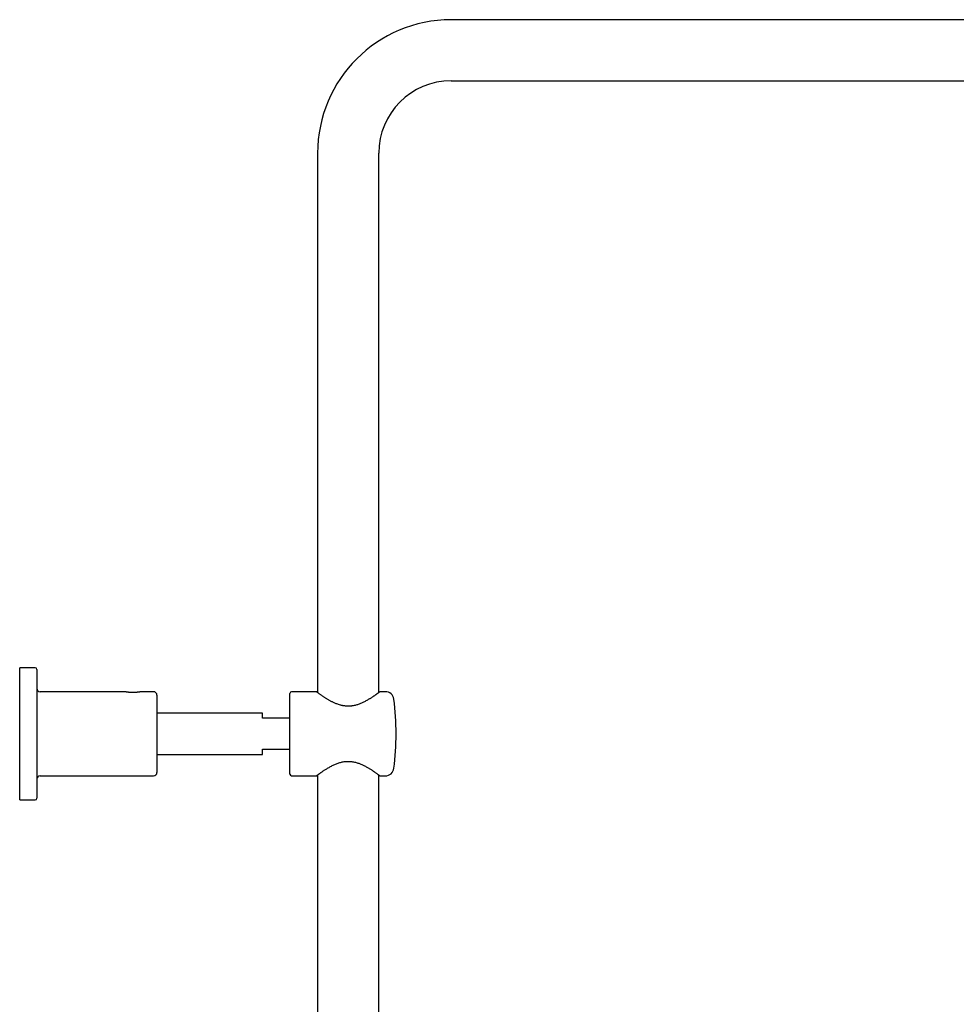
# Model space of a CAD drawing. Header units: millimetres. Extents: x 8 to 1577, y 12 to 2534.
# Tile 124 of 128: x 1031 to 1304, y 2247 to 2534. Entities that reach past the tile are written whole.
import ezdxf

# ---------------------------------------------------------------- set-up
doc = ezdxf.new("R2010")
doc.units = ezdxf.units.MM

msp = doc.modelspace()

# ---------------------------------------------------------------- linework, layer by layer
at = {"color": 7, "linetype": 'Continuous', "lineweight": 30}
for p, q in [((1446.81, 2533.9), (1156.81, 2533.9)), ((1156.81, 2516.1), (1446.81, 2516.1)), ((1117.91, 2495), (1117.91, 2337.88)), ((1135.71, 2337.88), (1135.71, 2495)), ((1035.61, 2345.14), (1031.11, 2345.14)), ((1031.11, 2306.64), (1031.11, 2345.14)), ((1036.11, 2344.64), (1036.11, 2307.14)), ((1061.75, 2338.14), (1037.11, 2338.14)), ((1070.11, 2338.14), (1066.48, 2338.14)), ((1109.81, 2314.14), (1109.81, 2337.64)), ((1117.57, 2338.14), (1110.31, 2338.14)), ((1137.63, 2338.14), (1136.06, 2338.14)), ((1071.11, 2337.14), (1071.11, 2314.64)), ((1101.81, 2331.89), (1071.11, 2331.89)), ((1101.81, 2330.39), (1101.81, 2331.89)), ((1109.81, 2330.39), (1101.81, 2330.39)), ((1101.81, 2319.89), (1101.81, 2321.39)), ((1101.81, 2321.39), (1109.81, 2321.39)), ((1071.11, 2319.89), (1101.81, 2319.89)), ((1037.11, 2313.64), (1070.11, 2313.64)), ((1110.31, 2313.64), (1117.57, 2313.64)), ((1117.91, 2313.9), (1117.91, 1959.95)), ((1135.71, 1959.81), (1135.71, 2313.9)), ((1136.06, 2313.64), (1137.63, 2313.64)), ((1031.11, 2306.64), (1035.61, 2306.64))]:
    msp.add_line(p, q, dxfattribs=at)
for centre, radius, start, end in [((1156.81, 2495), 38.9, 90, 180), ((1156.81, 2495), 21.1, 90, 180), ((1035.61, 2344.64), 0.5, 0, 90), ((1037.11, 2339.14), 1, 180, 270), ((1070.11, 2337.14), 1, 0, 90), ((1110.31, 2337.64), 0.5, 90, 180), ((1137.63, 2335.64), 2.5, 7.2273, 90), ((1060.75, 2325.89), 80, 0, 7.2273), ((1060.75, 2325.89), 80, 352.7727, 0), ((1070.11, 2314.64), 1, 270, 0), ((1137.63, 2316.14), 2.5, 270, 352.7727), ((1037.11, 2312.64), 1, 90, 180), ((1110.31, 2314.14), 0.5, 180, 270), ((1035.61, 2307.14), 0.5, 270, 0)]:
    msp.add_arc(centre, radius, start, end, dxfattribs=at)
for points, knots in [([(1066.48, 2338.14), (1066.48, 2338.14), (1066.47, 2338.14), (1066.42, 2338.12), (1066.33, 2338.11), (1066.2, 2338.08), (1066.03, 2338.05), (1065.83, 2338.02), (1065.63, 2337.99), (1065.42, 2337.97), (1065.22, 2337.95), (1065, 2337.93), (1064.78, 2337.91), (1064.55, 2337.9), (1064.32, 2337.89), (1064.08, 2337.89), (1063.84, 2337.89), (1063.61, 2337.9), (1063.38, 2337.92), (1063.16, 2337.93), (1062.93, 2337.95), (1062.69, 2337.98), (1062.45, 2338.01), (1062.24, 2338.05), (1062.07, 2338.07), (1061.93, 2338.1), (1061.83, 2338.12), (1061.77, 2338.13), (1061.74, 2338.14), (1061.75, 2338.14), (1061.75, 2338.14)], [0, 0, 0, 0, 0.035847, 0.077372, 0.119113, 0.160803, 0.202363, 0.244285, 0.285715, 0.316761, 0.348174, 0.379409, 0.410557, 0.441946, 0.473151, 0.504716, 0.535961, 0.56701, 0.598583, 0.629792, 0.661089, 0.702802, 0.744495, 0.786098, 0.827688, 0.869114, 0.911046, 0.952824, 0.994234, 1, 1, 1, 1]), ([(1136.06, 2338.14), (1136.06, 2338.14), (1136.07, 2338.14), (1136.06, 2338.13), (1136.04, 2338.12), (1135.99, 2338.08), (1135.91, 2338.02), (1135.8, 2337.94), (1135.67, 2337.84), (1135.52, 2337.74), (1135.37, 2337.62), (1135.19, 2337.49), (1134.99, 2337.35), (1134.77, 2337.19), (1134.54, 2337.04), (1134.32, 2336.88), (1134.08, 2336.72), (1133.82, 2336.55), (1133.56, 2336.37), (1133.28, 2336.2), (1132.98, 2336.02), (1132.63, 2335.8), (1132.23, 2335.57), (1131.76, 2335.32), (1131.31, 2335.09), (1130.86, 2334.88), (1130.43, 2334.69), (1129.98, 2334.52), (1129.53, 2334.36), (1129.05, 2334.22), (1128.55, 2334.1), (1128.12, 2334.02), (1127.75, 2333.97), (1127.46, 2333.94), (1127.17, 2333.92), (1126.88, 2333.92), (1126.58, 2333.92), (1126.28, 2333.93), (1125.98, 2333.96), (1125.69, 2334), (1125.4, 2334.04), (1125.12, 2334.09), (1124.84, 2334.16), (1124.47, 2334.25), (1124.02, 2334.39), (1123.53, 2334.56), (1123.11, 2334.73), (1122.74, 2334.89), (1122.38, 2335.06), (1122.03, 2335.23), (1121.69, 2335.41), (1121.36, 2335.6), (1121.03, 2335.78), (1120.71, 2335.97), (1120.39, 2336.17), (1120.08, 2336.37), (1119.78, 2336.56), (1119.49, 2336.75), (1119.22, 2336.94), (1118.94, 2337.13), (1118.66, 2337.33), (1118.39, 2337.52), (1118.2, 2337.67), (1118.05, 2337.77), (1117.96, 2337.84), (1117.87, 2337.9), (1117.8, 2337.96), (1117.73, 2338.01), (1117.68, 2338.05), (1117.63, 2338.09), (1117.6, 2338.11), (1117.58, 2338.13), (1117.56, 2338.14), (1117.57, 2338.14), (1117.57, 2338.14)], [0, 0, 0, 0, 0.000902, 0.010843, 0.020784, 0.038931, 0.057179, 0.074353, 0.090087, 0.105878, 0.120332, 0.134825, 0.15087, 0.166961, 0.180975, 0.195051, 0.209153, 0.223366, 0.237603, 0.251948, 0.266316, 0.280742, 0.301894, 0.321653, 0.341472, 0.358506, 0.375587, 0.391338, 0.408246, 0.425223, 0.442291, 0.459455, 0.469025, 0.478593, 0.488248, 0.497902, 0.50766, 0.517417, 0.527268, 0.537119, 0.546635, 0.556152, 0.565738, 0.575325, 0.594633, 0.614046, 0.628307, 0.642637, 0.656995, 0.67147, 0.685969, 0.700584, 0.715221, 0.72992, 0.745974, 0.761897, 0.777852, 0.793891, 0.809966, 0.826296, 0.847097, 0.867997, 0.88902, 0.899595, 0.91017, 0.920566, 0.930962, 0.941428, 0.951893, 0.962442, 0.972992, 0.983621, 0.994249, 1, 1, 1, 1]), ([(1117.57, 2313.64), (1117.57, 2313.64), (1117.57, 2313.64), (1117.6, 2313.66), (1117.66, 2313.71), (1117.76, 2313.78), (1117.88, 2313.87), (1118.02, 2313.98), (1118.17, 2314.09), (1118.33, 2314.21), (1118.52, 2314.34), (1118.72, 2314.49), (1118.94, 2314.64), (1119.18, 2314.81), (1119.43, 2314.98), (1119.7, 2315.16), (1120.01, 2315.37), (1120.37, 2315.59), (1120.78, 2315.85), (1121.22, 2316.1), (1121.67, 2316.36), (1122.15, 2316.6), (1122.63, 2316.84), (1123.12, 2317.05), (1123.6, 2317.24), (1124.08, 2317.41), (1124.58, 2317.56), (1125.09, 2317.68), (1125.61, 2317.77), (1126.07, 2317.83), (1126.44, 2317.85), (1126.72, 2317.86), (1127, 2317.86), (1127.37, 2317.84), (1127.83, 2317.8), (1128.37, 2317.71), (1128.9, 2317.59), (1129.4, 2317.45), (1129.87, 2317.3), (1130.31, 2317.13), (1130.75, 2316.95), (1131.18, 2316.75), (1131.61, 2316.53), (1132.03, 2316.31), (1132.42, 2316.09), (1132.79, 2315.88), (1133.14, 2315.66), (1133.48, 2315.45), (1133.81, 2315.24), (1134.09, 2315.05), (1134.32, 2314.89), (1134.57, 2314.72), (1134.85, 2314.53), (1135.13, 2314.33), (1135.38, 2314.15), (1135.56, 2314.02), (1135.68, 2313.92), (1135.77, 2313.86), (1135.84, 2313.81), (1135.9, 2313.76), (1135.96, 2313.72), (1136, 2313.68), (1136.03, 2313.66), (1136.05, 2313.64), (1136.06, 2313.64), (1136.06, 2313.64), (1136.06, 2313.64)], [0, 0, 0, 0, 0.011368, 0.026296, 0.045135, 0.064084, 0.080494, 0.09697, 0.111837, 0.126717, 0.141691, 0.156705, 0.171884, 0.187099, 0.202477, 0.217887, 0.233383, 0.253162, 0.273156, 0.29321, 0.313398, 0.33365, 0.353888, 0.372052, 0.390278, 0.407752, 0.425301, 0.442438, 0.460454, 0.478599, 0.487756, 0.496912, 0.506147, 0.515381, 0.533323, 0.5514, 0.569619, 0.587949, 0.603918, 0.620371, 0.636876, 0.654397, 0.671966, 0.690121, 0.707289, 0.724323, 0.741393, 0.758559, 0.775764, 0.793244, 0.805385, 0.817541, 0.839275, 0.859759, 0.880343, 0.901199, 0.911692, 0.922185, 0.932756, 0.943326, 0.953972, 0.964618, 0.975049, 0.985479, 0.995987, 1, 1, 1, 1])]:
    msp.add_open_spline(points, degree=3, knots=knots, dxfattribs=at)

doc.saveas('drawing.dxf')
